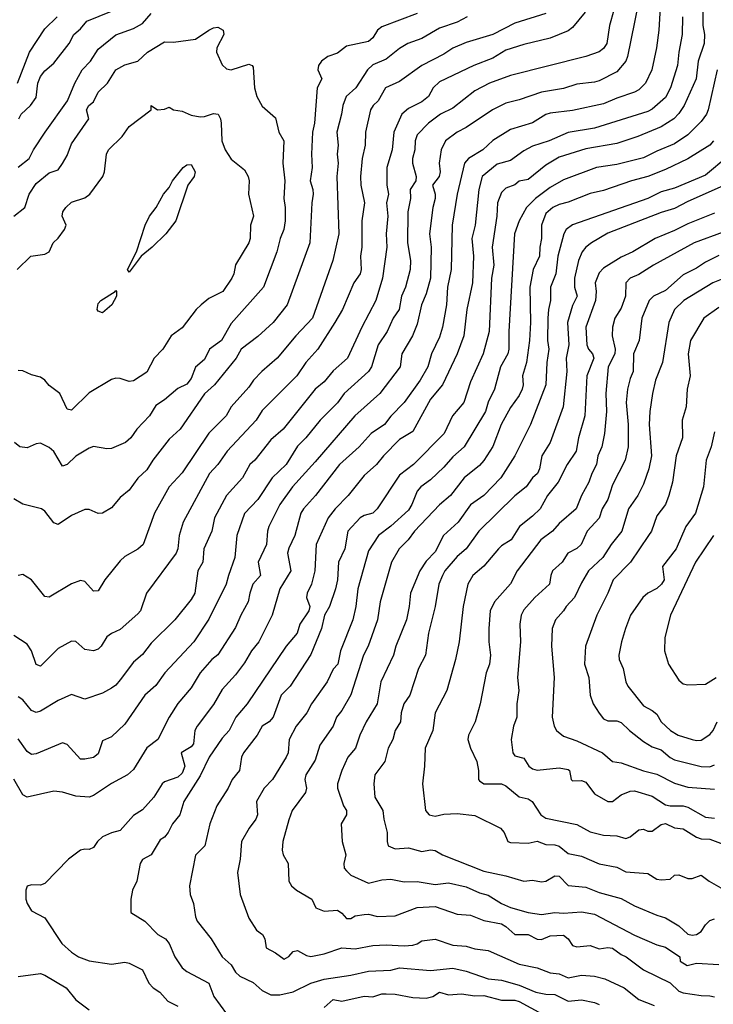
# Model space of a CAD drawing. Header units: metres. Extents: x -46681 to -43747, y -240911 to -237677.
# Tile 186 of 256: x -45874 to -45796, y -239902 to -239791. Entities that reach past the tile are written whole.
import ezdxf

# ---------------------------------------------------------------- set-up
doc = ezdxf.new("R2010")
doc.units = ezdxf.units.M
doc.layers.add('CONTOUR_INDEX', color=1, linetype='Continuous')
doc.layers.add('CONTOUR_INTER', color=3, linetype='Continuous')

msp = doc.modelspace()

# ---------------------------------------------------------------- linework, layer by layer
at = {"layer": 'CONTOUR_INDEX'}
for points, elevation in [([(-45802.11, -239788.02), (-45802.38, -239792.52), (-45802.64, -239794.52), (-45803.17, -239797.02), (-45803.88, -239798.52), (-45804.6, -239799.26), (-45805.1, -239799.54), (-45807.1, -239800.21), (-45808.6, -239800.86), (-45812.1, -239801.6), (-45814.6, -239801.91), (-45815.1, -239802.06), (-45816.6, -239802.99), (-45819.1, -239803.75), (-45821.1, -239804.97), (-45822.22, -239806.02), (-45823.82, -239807.02), (-45824.26, -239807.52), (-45825.1, -239811.02), (-45825.68, -239814.52), (-45825.78, -239819.52), (-45826.2, -239821.52), (-45826.29, -239823.52), (-45826.77, -239826.02), (-45827.1, -239827.16), (-45827.99, -239829.02), (-45828.4, -239830.52), (-45829.26, -239832.02), (-45831.1, -239834.52), (-45832.6, -239836.05), (-45833.31, -239837.02), (-45834.81, -239838.02), (-45836.14, -239839.52), (-45838.39, -239841.52), (-45841.08, -239845.02), (-45842.44, -239846.52), (-45842.72, -239847.02), (-45843.42, -239849.52), (-45844.1, -239850.94), (-45844.24, -239851.52), (-45843.87, -239853.52), (-45845.1, -239855.52), (-45845.97, -239858.52), (-45847.47, -239861.52), (-45848.29, -239862.52), (-45849.1, -239863.88), (-45850.1, -239865.25), (-45851.6, -239866.9), (-45852.6, -239868.57), (-45854.44, -239871.02), (-45854.69, -239871.52), (-45854.84, -239873.02), (-45855.1, -239873.34), (-45856.22, -239874.02), (-45855.8, -239875.52), (-45856.1, -239876.31), (-45856.6, -239876.78), (-45858.1, -239877.31), (-45858.36, -239877.52), (-45859.33, -239879.02), (-45860.6, -239880.47), (-45861.6, -239881.08), (-45863.1, -239882.8), (-45864.1, -239883.04), (-45865.1, -239883.51), (-45865.67, -239884.02), (-45866.1, -239884.69), (-45866.6, -239884.95), (-45867.1, -239884.89), (-45867.6, -239884.99), (-45868.94, -239886.02), (-45871.6, -239888.78), (-45872.1, -239888.94), (-45873.1, -239888.9), (-45873.6, -239889.06), (-45873.75, -239889.52), (-45873.75, -239890.52), (-45873.6, -239891.03), (-45873.1, -239891.83), (-45871.6, -239892.65), (-45869.68, -239895.52), (-45868.61, -239896.52), (-45867.81, -239897.02), (-45866.6, -239897.49), (-45864.1, -239897.86), (-45862.6, -239897.62), (-45862.1, -239897.75), (-45860.6, -239898.52), (-45859.88, -239900.02), (-45859.39, -239900.52), (-45858.63, -239901.02), (-45857.73, -239902.02), (-45856.6, -239902.6)], 125), ([(-45874.53, -239802.52), (-45874.28, -239802.02), (-45873.22, -239801.02), (-45872.6, -239800.12), (-45872.4, -239798.52), (-45872.1, -239797.76), (-45871.6, -239797.12), (-45870.6, -239796.25), (-45868.86, -239794.02), (-45868.35, -239793.02), (-45867.6, -239792.4), (-45866.87, -239791.52), (-45864.1, -239790.4)], 130), ([(-45823.98, -239791.02), (-45825.1, -239791.64), (-45827.1, -239792.3), (-45829.1, -239793.49), (-45830.68, -239794.02), (-45831.6, -239794.6), (-45833.1, -239795.82), (-45834.6, -239796.43), (-45835.21, -239797.02), (-45836.55, -239799.02), (-45837.61, -239800.02), (-45838.01, -239801.02), (-45838.14, -239802.02), (-45838.66, -239804.02), (-45838.51, -239805.52), (-45838.64, -239806.52), (-45838.54, -239807.52), (-45838.68, -239809.02), (-45838.45, -239815.52), (-45839.11, -239818.52), (-45841.41, -239825.02), (-45843.3, -239827.02), (-45845.39, -239829.52), (-45847.13, -239831.02), (-45848.06, -239832.02), (-45848.6, -239832.78), (-45850.6, -239835.01), (-45851.16, -239836.02), (-45853.1, -239837.97), (-45856.1, -239842.45), (-45857.6, -239844.02), (-45859.24, -239847.02), (-45860.52, -239850.52), (-45861.1, -239851.08), (-45862.6, -239851.88), (-45863.1, -239852.37), (-45864.82, -239854.52), (-45865.6, -239855.76), (-45866.1, -239855.79), (-45867.1, -239854.71), (-45867.6, -239854.6), (-45868.6, -239854.97), (-45871.1, -239856.48), (-45871.6, -239856.4), (-45873.1, -239854.54), (-45874.1, -239853.93), (-45874.6, -239854.02)], 130), ([(-45794.6, -239806.78), (-45797.1, -239808.87), (-45800.6, -239810.36), (-45802.1, -239810.77), (-45803.59, -239811.52), (-45812.1, -239814.47), (-45812.82, -239815.02), (-45813.08, -239815.52), (-45813.74, -239818.02), (-45813.97, -239820.02), (-45814.59, -239821.52), (-45814.59, -239823.02), (-45814.82, -239824.02), (-45814.88, -239825.02), (-45814.9, -239827.52), (-45814.75, -239828.52), (-45814.98, -239830.02), (-45815.11, -239832.52), (-45816.84, -239837.02), (-45818.6, -239840.52), (-45820.17, -239843.02), (-45822.09, -239845.02), (-45823.6, -239846.08), (-45825, -239848.02), (-45826.65, -239849.52), (-45827.6, -239851.36), (-45828.6, -239852.41), (-45829.32, -239853.52), (-45830.35, -239856.02), (-45830.51, -239857.52), (-45830.83, -239859.02), (-45832.01, -239862.02), (-45832.28, -239863.02), (-45833.73, -239866.02), (-45834.13, -239868.52), (-45835.35, -239870.52), (-45836.09, -239872.02), (-45836.58, -239873.52), (-45837.44, -239874.52), (-45838.13, -239876.02), (-45838.59, -239877.52), (-45838.59, -239878.02), (-45837.91, -239880.02), (-45837.59, -239880.52), (-45837.59, -239881.02), (-45838.19, -239882.02), (-45838.07, -239884.02), (-45837.67, -239885.52), (-45837.89, -239886.52), (-45837.86, -239887.02), (-45837.6, -239887.33), (-45837.1, -239887.81), (-45835.1, -239888.74), (-45833.6, -239888.36), (-45832.6, -239888.27), (-45831.1, -239888.57), (-45829.6, -239888.55), (-45827.6, -239888.87), (-45826.1, -239888.7), (-45824.1, -239889.14), (-45822.6, -239889.81), (-45821.6, -239890.08), (-45820.11, -239891.02), (-45819.1, -239891.48), (-45817.1, -239892.02), (-45815.6, -239892.25), (-45814.1, -239892.04), (-45813.1, -239892.13), (-45811.1, -239891.97), (-45809.6, -239892.21), (-45805.1, -239894.59), (-45802.6, -239895.7), (-45801.6, -239895.94), (-45799.99, -239897.02), (-45799.97, -239897.52), (-45799.18, -239898.02), (-45798.1, -239897.74), (-45795.6, -239897.91)], 120), ([(-45794.6, -239820.35), (-45796.28, -239821.02), (-45799.56, -239823.02), (-45800.59, -239824.02), (-45801.23, -239825.52), (-45801.95, -239830.02), (-45802.73, -239832.02), (-45803.09, -239833.52), (-45803.37, -239835.52), (-45803.44, -239837.02), (-45803.18, -239840.52), (-45803.49, -239842.02), (-45804.1, -239843.72), (-45804.74, -239845.02), (-45805.77, -239846.52), (-45806.52, -239849.02), (-45807.72, -239850.52), (-45808.66, -239852.02), (-45810.29, -239853.52), (-45811.1, -239854.87), (-45811.87, -239856.52), (-45812.83, -239857.52), (-45813.1, -239858.02), (-45814, -239859.02), (-45814.4, -239860.02), (-45814.48, -239862.02), (-45814.18, -239865.52), (-45814.39, -239870.02), (-45814.17, -239871.02), (-45813.92, -239871.52), (-45813.1, -239872.15), (-45811.6, -239872.66), (-45808.72, -239874.02), (-45807.6, -239875.01), (-45806.6, -239875.16), (-45804.1, -239876.05), (-45802.6, -239876.45), (-45800.6, -239877.44), (-45799.1, -239877.91), (-45796.1, -239878.11)], 115)]:
    msp.add_lwpolyline(points, dxfattribs=dict(at, elevation=elevation))
at = {"layer": 'CONTOUR_INTER'}
for points, elevation in [([(-45803.88, -239785.52), (-45805.88, -239795.52), (-45806.1, -239796.03), (-45807.1, -239797.25), (-45809.1, -239798.24), (-45809.6, -239798.41), (-45811.6, -239798.61), (-45813.1, -239799.13), (-45815.6, -239799.53), (-45818.1, -239800.39), (-45819.6, -239800.76), (-45821.12, -239801.52), (-45824.1, -239803.51), (-45825.1, -239804.02), (-45826.42, -239805.02), (-45826.91, -239806.02), (-45827.14, -239807.52), (-45827.04, -239808.52), (-45827.12, -239809.02), (-45827.9, -239810.02), (-45827.6, -239811.02), (-45827.57, -239811.52), (-45827.85, -239812.52), (-45828.21, -239815.52), (-45828.05, -239817.02), (-45828.13, -239820.52), (-45828.6, -239822.27), (-45829.13, -239823.52), (-45829.6, -239825.7), (-45830.14, -239827.02), (-45831.33, -239829.02), (-45831.52, -239830.52), (-45833.84, -239833.52), (-45836.65, -239836.02), (-45841.1, -239841.22), (-45843.69, -239844.02), (-45845.11, -239846.02), (-45846.35, -239848.52), (-45846.51, -239849.02), (-45846.6, -239850.52), (-45847.54, -239852.52), (-45847.28, -239854.02), (-45848.13, -239855.02), (-45848.49, -239856.02), (-45848.67, -239857.02), (-45849.51, -239858.52), (-45850.1, -239859.91), (-45852.1, -239862.97), (-45852.79, -239863.52), (-45854.1, -239865.02), (-45855.1, -239866.69), (-45856.6, -239868.45), (-45857.6, -239870), (-45858.85, -239872.52), (-45860.1, -239873.48), (-45861.6, -239875.91), (-45862.27, -239876.52), (-45864.1, -239877.5), (-45866.1, -239878.86), (-45866.6, -239879.04), (-45868.1, -239878.93), (-45869.6, -239878.46), (-45870.6, -239878.37), (-45873.6, -239879.02), (-45874.1, -239878.78), (-45875.1, -239877.01)], 126), ([(-45806.95, -239788.52), (-45807.94, -239792.02), (-45808.22, -239794.02), (-45808.6, -239794.59), (-45809.1, -239794.98), (-45810.59, -239795.52), (-45819.1, -239797.64), (-45821.47, -239798.52), (-45823.1, -239799.39), (-45825.6, -239801.33), (-45827, -239802.02), (-45828.35, -239803.02), (-45829.6, -239804.32), (-45829.85, -239805.02), (-45829.89, -239806.02), (-45830.13, -239807.02), (-45830.13, -239807.52), (-45829.72, -239809.02), (-45829.76, -239809.52), (-45830.4, -239810.52), (-45830.36, -239811.52), (-45830.65, -239813.02), (-45830.71, -239816.52), (-45830.35, -239818.52), (-45830.4, -239819.52), (-45830.94, -239821.52), (-45831.37, -239822.52), (-45831.63, -239824.02), (-45832.31, -239825.02), (-45832.99, -239826.52), (-45834, -239828.02), (-45834.78, -239830.52), (-45835.1, -239831.03), (-45837.84, -239833.52), (-45838.6, -239834.56), (-45840.57, -239836.52), (-45842.18, -239838.52), (-45843.1, -239839.46), (-45844.38, -239841.52), (-45845.98, -239843.02), (-45847.6, -239845.46), (-45849.1, -239847.04), (-45849.95, -239849.52), (-45850.16, -239852.02), (-45850.9, -239854.02), (-45851.14, -239855.02), (-45853.1, -239858.97), (-45854.82, -239861.52), (-45858.09, -239865.02), (-45859.1, -239866.42), (-45860.32, -239867.52), (-45862.6, -239870.79), (-45864.1, -239872.24), (-45865.1, -239872.69), (-45865.6, -239874.14), (-45866.1, -239874.55), (-45867.1, -239874.75), (-45867.6, -239874.73), (-45869.1, -239873.08), (-45869.6, -239872.92), (-45872.6, -239874.15), (-45873.1, -239874.21), (-45873.6, -239873.88), (-45874.6, -239872.46)], 127), ([(-45829.6, -239790.65), (-45833.6, -239792.15), (-45834.09, -239792.52), (-45834.6, -239793.41), (-45835.1, -239793.82), (-45837.6, -239794.33), (-45838.6, -239795.13), (-45839.69, -239795.52), (-45840.4, -239796.02), (-45840.74, -239796.52), (-45840.81, -239797.02), (-45840.35, -239798.02), (-45840.89, -239799.02), (-45841.19, -239803.02), (-45841.41, -239804.02), (-45841.54, -239806.52), (-45841.47, -239808.02), (-45841.69, -239809.52), (-45841.38, -239810.52), (-45841.34, -239811.02), (-45841.5, -239812.02), (-45841.71, -239816.52), (-45844.26, -239823.52), (-45845.86, -239825.52), (-45847.6, -239827.08), (-45849.45, -239828.52), (-45850.04, -239829.52), (-45852.48, -239832.52), (-45853.6, -239833.54), (-45856.34, -239837.52), (-45857.6, -239838.66), (-45859.44, -239841.02), (-45860.1, -239842.1), (-45861.1, -239843.04), (-45862.1, -239844.4), (-45863.1, -239845.24), (-45864.1, -239846.4), (-45865.1, -239846.99), (-45865.6, -239847.03), (-45866.6, -239846.6), (-45867.1, -239846.6), (-45868.6, -239847.25), (-45870.1, -239848.3), (-45870.6, -239848.11), (-45871.6, -239846.79), (-45871.98, -239846.52), (-45874.1, -239845.99), (-45875.1, -239845.4)], 131), ([(-45815.1, -239790.66), (-45818.6, -239791.75), (-45821.1, -239793.04), (-45824.1, -239793.91), (-45825.6, -239794.55), (-45826.6, -239795.23), (-45829.1, -239796.52), (-45831.6, -239798.32), (-45833.18, -239799.02), (-45834.02, -239800.52), (-45834.56, -239801.02), (-45834.88, -239801.52), (-45835.43, -239804.02), (-45835.49, -239805.52), (-45835.81, -239807.02), (-45836, -239809.02), (-45835.95, -239810.02), (-45835.57, -239812.02), (-45835.84, -239814.02), (-45835.87, -239817.02), (-45835.99, -239818.02), (-45835.93, -239819.52), (-45836.03, -239820.02), (-45836.74, -239821.02), (-45838.03, -239824.02), (-45838.89, -239825.52), (-45840.81, -239828.52), (-45842.18, -239830.02), (-45843.19, -239831.52), (-45847.1, -239835.42), (-45847.77, -239836.52), (-45851.06, -239840.02), (-45852.09, -239841.52), (-45853.05, -239842.52), (-45856.02, -239848.02), (-45856.47, -239849.52), (-45856.62, -239851.02), (-45856.8, -239851.52), (-45860.15, -239856.02), (-45860.82, -239858.02), (-45861.1, -239858.36), (-45863.1, -239860.14), (-45864.1, -239860.57), (-45864.6, -239860.96), (-45865.24, -239862.02), (-45865.6, -239862.34), (-45866.1, -239862.52), (-45867.1, -239862.37), (-45868.1, -239861.46), (-45868.6, -239861.42), (-45870.1, -239862.25), (-45872.1, -239864.24), (-45872.6, -239864.08), (-45873.09, -239862.52), (-45873.6, -239861.78), (-45875.1, -239860.8)], 129), ([(-45810.67, -239790.52), (-45812.1, -239792.23), (-45812.6, -239792.6), (-45814.6, -239793.44), (-45817.6, -239794.14), (-45819.6, -239794.79), (-45821.1, -239795.69), (-45823.24, -239796.52), (-45827.1, -239798.35), (-45827.82, -239799.02), (-45828.34, -239800.02), (-45829.1, -239800.6), (-45830.6, -239801.35), (-45831.34, -239802.02), (-45832.23, -239804.02), (-45832.42, -239806.02), (-45833.03, -239808.02), (-45833.02, -239810.02), (-45832.86, -239811.02), (-45833.06, -239812.02), (-45832.94, -239813.52), (-45833.13, -239815.52), (-45833.02, -239817.02), (-45833.51, -239820.52), (-45834.27, -239823.02), (-45835.85, -239826.02), (-45837.49, -239829.52), (-45839.1, -239830.94), (-45840.1, -239832.19), (-45841.12, -239833.02), (-45844.74, -239837.52), (-45846.1, -239838.74), (-45847.94, -239841.02), (-45848.49, -239841.52), (-45849.33, -239843.02), (-45851.1, -239845.02), (-45852.47, -239847.52), (-45852.77, -239849.02), (-45853.66, -239851.02), (-45853.77, -239852.52), (-45854.36, -239853.52), (-45854.68, -239856.02), (-45855.1, -239856.75), (-45856.96, -239859.02), (-45859.6, -239861.67), (-45860.6, -239862.96), (-45861.6, -239863.79), (-45863.1, -239865.81), (-45863.6, -239866.4), (-45864.1, -239866.75), (-45865.1, -239867.3), (-45867.1, -239867.97), (-45868.6, -239867.46), (-45870.1, -239868.12), (-45872.1, -239869.33), (-45872.6, -239869.5), (-45873.1, -239869.27), (-45874.1, -239868.05), (-45874.6, -239867.71)], 128), ([(-45874.6, -239807.99), (-45873.39, -239807.02), (-45872.88, -239806.02), (-45871.57, -239804.02), (-45869.04, -239800.52), (-45868.23, -239798.52), (-45867.39, -239797.02), (-45866.46, -239796.02), (-45865.6, -239794.67), (-45863.6, -239793.06), (-45861.6, -239792.35), (-45860.6, -239791.79), (-45859.6, -239790.64)], 131), ([(-45797.4, -239790.02), (-45797.41, -239792.02), (-45797.2, -239793.02), (-45797.24, -239794.02), (-45797.92, -239796.02), (-45798.16, -239798.02), (-45799.51, -239801.02), (-45800.1, -239801.93), (-45800.67, -239802.52), (-45802.1, -239803.43), (-45804.74, -239804.52), (-45807.1, -239805.31), (-45810.6, -239805.91), (-45813.6, -239806.85), (-45815.1, -239807.77), (-45817.1, -239809.38), (-45818.1, -239809.58), (-45818.6, -239809.98), (-45819.6, -239810.34), (-45820.1, -239810.84), (-45820.54, -239812.02), (-45820.63, -239813.52), (-45821.16, -239817.02), (-45820.96, -239819.02), (-45821.24, -239820.52), (-45821.51, -239826.52), (-45822.18, -239829.02), (-45823.6, -239832.19), (-45824.37, -239834.52), (-45825.64, -239836.02), (-45826.56, -239838.02), (-45830.04, -239841.52), (-45831.6, -239842.72), (-45834.12, -239846.52), (-45834.6, -239846.99), (-45835.6, -239847.26), (-45836.04, -239847.52), (-45837.42, -239849.02), (-45837.78, -239851.02), (-45838.48, -239852.52), (-45838.61, -239854.52), (-45838.82, -239855.52), (-45839.52, -239857.52), (-45840.08, -239858.52), (-45840.42, -239860.02), (-45841.6, -239862.95), (-45843.95, -239866.52), (-45844.95, -239867.52), (-45845.87, -239870.02), (-45846.29, -239870.52), (-45847.1, -239871.04), (-45847.65, -239872.02), (-45849.19, -239874.02), (-45849.44, -239874.52), (-45849.65, -239876.02), (-45850.47, -239877.02), (-45850.94, -239878.02), (-45852.22, -239880.02), (-45852.99, -239882.02), (-45853.56, -239884.52), (-45854.6, -239885.57), (-45855.28, -239889.02), (-45855.21, -239890.02), (-45854.84, -239891.02), (-45854.62, -239892.52), (-45854.43, -239893.02), (-45852.85, -239895.02), (-45851.59, -239897.02), (-45850.6, -239897.93), (-45850.1, -239898.75), (-45849.6, -239899.22), (-45848.1, -239899.93), (-45847.1, -239900.85), (-45846.1, -239901.34), (-45845.1, -239901.31), (-45843.6, -239900.99), (-45841.62, -239900.02), (-45840.1, -239899.57), (-45837.1, -239899.12), (-45835.1, -239898.67), (-45832.6, -239898.53), (-45831.6, -239898.29), (-45828.1, -239898.58), (-45825.6, -239898.3), (-45824.1, -239898.65), (-45821.6, -239899.53), (-45820.1, -239899.68), (-45818.1, -239900.23), (-45816.24, -239901.02), (-45815.1, -239901.25), (-45814.1, -239901.29), (-45812.6, -239902.04), (-45811.1, -239901.88), (-45809.6, -239902.2), (-45809.1, -239902.41)], 123), ([(-45874.69, -239798.52), (-45873.34, -239795.02), (-45871.6, -239792.37), (-45870.22, -239791.02)], 129), ([(-45799.68, -239791.02), (-45799.73, -239793.02), (-45800.11, -239795.02), (-45800.24, -239796.52), (-45801.04, -239799.02), (-45801.6, -239800.11), (-45803.1, -239801.46), (-45803.6, -239801.71), (-45809.6, -239803.6), (-45812.6, -239804.09), (-45814.72, -239805.02), (-45816.6, -239805.63), (-45817.6, -239806.16), (-45819.1, -239807.24), (-45820.6, -239807.65), (-45822.29, -239809.02), (-45822.68, -239810.52), (-45823.06, -239814.52), (-45823.44, -239816.02), (-45823.26, -239818.02), (-45823.37, -239821.02), (-45824.01, -239824.02), (-45824.35, -239827.02), (-45825.11, -239829.02), (-45826.75, -239832.52), (-45828.1, -239834.15), (-45830.1, -239837.78), (-45831.6, -239838.7), (-45833.41, -239840.52), (-45834.19, -239841.52), (-45835.6, -239842.74), (-45837.38, -239845.02), (-45838.87, -239846.52), (-45839.67, -239847.52), (-45841.01, -239850.52), (-45841.17, -239853.52), (-45841.52, -239855.02), (-45842.01, -239856.02), (-45842.09, -239856.52), (-45841.71, -239857.52), (-45841.82, -239858.02), (-45842.84, -239859.52), (-45843.13, -239860.52), (-45844.39, -239862.02), (-45848.79, -239868.52), (-45850.07, -239870.02), (-45850.83, -239871.52), (-45851.6, -239872.37), (-45853.08, -239874.52), (-45854.1, -239876.63), (-45855.93, -239879.52), (-45856.37, -239881.02), (-45857.2, -239882.02), (-45857.68, -239883.02), (-45858.1, -239883.53), (-45858.6, -239883.84), (-45859.6, -239885.53), (-45860.6, -239886.07), (-45860.87, -239886.52), (-45861.22, -239888.52), (-45861.71, -239889.52), (-45861.92, -239890.52), (-45861.89, -239892.02), (-45860.33, -239893.02), (-45858.87, -239894.52), (-45857.98, -239895.02), (-45857.6, -239895.55), (-45856.96, -239897.02), (-45856.1, -239898.29), (-45855.6, -239898.7), (-45853.11, -239900.02), (-45852.53, -239901.52), (-45851.1, -239903.45)], 124), ([(-45875.11, -239813.52), (-45873.86, -239812.52), (-45873.37, -239811.02), (-45872.6, -239809.84), (-45871.1, -239808.61), (-45870.1, -239808.28), (-45869.6, -239807.57), (-45869.1, -239806.68), (-45868.6, -239805.34), (-45866.64, -239802.52), (-45866.9, -239801.52), (-45866.63, -239801.02), (-45866.1, -239800.63), (-45865.6, -239799.52), (-45864.54, -239798.52), (-45863.6, -239797.02), (-45862.6, -239796.45), (-45861.1, -239796.02), (-45860.03, -239795.02), (-45858.1, -239793.84), (-45857.1, -239793.87), (-45854.6, -239793.55), (-45853.11, -239792.52)], 132), ([(-45853.11, -239792.52), (-45852.6, -239792.27), (-45852.1, -239792.19), (-45851.5, -239792.52), (-45851.42, -239793.02), (-45852.21, -239794.52), (-45852.23, -239795.02), (-45851.6, -239796.43), (-45851.1, -239796.91), (-45850.6, -239797.01), (-45848.6, -239796.38), (-45848.23, -239796.52), (-45848.1, -239796.71), (-45847.96, -239799.02), (-45847.69, -239800.02), (-45847.1, -239801.11), (-45845.6, -239802.42), (-45845.2, -239804.02), (-45844.64, -239805.02), (-45844.78, -239807.52), (-45844.54, -239809.52), (-45844.65, -239811.52), (-45844.49, -239812.52), (-45844.52, -239814.02), (-45844.65, -239815.02), (-45845.06, -239816.02), (-45845.44, -239817.52), (-45846.93, -239821.52), (-45850.6, -239825.6), (-45851.68, -239827.52), (-45853.05, -239828.52), (-45853.6, -239829.66), (-45854.6, -239830.55), (-45855.1, -239831.82), (-45855.6, -239832.47), (-45856.6, -239832.96), (-45858.1, -239834.23), (-45859.1, -239834.86), (-45859.8, -239836.02), (-45861.22, -239837.52), (-45861.89, -239838.52), (-45862.52, -239839.02), (-45864.1, -239839.7), (-45864.6, -239839.76), (-45866.1, -239839.49), (-45866.6, -239839.66), (-45868.1, -239840.56), (-45869.1, -239841.53), (-45869.6, -239841.69), (-45870.6, -239840.04), (-45871.1, -239839.58), (-45872.1, -239839.12), (-45872.6, -239839.2), (-45873.6, -239839.63), (-45874.41, -239839.52), (-45875.01, -239839.02)], 132), ([(-45795.8, -239797.02), (-45796.81, -239801.52), (-45797, -239802.02), (-45797.6, -239802.84), (-45799.1, -239804.33), (-45800.6, -239805.35), (-45802.6, -239806.18), (-45804.1, -239806.95), (-45807.1, -239807.7), (-45809.39, -239808.02), (-45813.1, -239809.4), (-45814.6, -239810.29), (-45816.26, -239811.52), (-45817.28, -239812.52), (-45818.11, -239814.02), (-45818.63, -239815.52), (-45819.28, -239826.52), (-45819.27, -239828.52), (-45819.4, -239829.02), (-45820.21, -239830.52), (-45820.88, -239833.02), (-45821.6, -239834.49), (-45821.91, -239835.52), (-45824.3, -239839.52), (-45825.6, -239840.66), (-45826.6, -239841.83), (-45828.1, -239843.26), (-45829.2, -239844.02), (-45829.6, -239844.52), (-45830.21, -239846.02), (-45830.6, -239846.65), (-45832.6, -239848.47), (-45833.98, -239849.52), (-45835.1, -239851.24), (-45836.31, -239855.52), (-45836.55, -239857.52), (-45836.87, -239859.02), (-45838.28, -239862.52), (-45838.57, -239864.02), (-45839.1, -239864.58), (-45839.75, -239866.02), (-45841.55, -239868.52), (-45842.06, -239869.52), (-45843.26, -239871.02), (-45844.05, -239872.52), (-45844.18, -239874.02), (-45844.39, -239874.52), (-45845.93, -239877.02), (-45846.86, -239878.02), (-45847.74, -239879.52), (-45847.64, -239881.02), (-45847.82, -239881.52), (-45848.56, -239882.52), (-45849.41, -239884.02), (-45849.58, -239886.02), (-45849.89, -239887.52), (-45849.57, -239890.02), (-45848.6, -239892.67), (-45847.72, -239894.02), (-45847.07, -239894.52), (-45846.81, -239895.02), (-45846.64, -239896.02), (-45845.6, -239896.57), (-45844.6, -239897.29), (-45844.1, -239896.98), (-45843.6, -239896.42), (-45843.1, -239896.31), (-45842.1, -239896.87), (-45841.6, -239896.98), (-45840.1, -239896.7), (-45838.1, -239896.02), (-45836.6, -239896.13), (-45834.6, -239895.74), (-45833.1, -239895.67), (-45831.1, -239895.81), (-45830.1, -239895.73), (-45829.6, -239895.58), (-45829.1, -239895.25), (-45827.6, -239895.06), (-45825.6, -239895.71), (-45824.1, -239895.85), (-45823.1, -239896.14), (-45821.6, -239896.34), (-45818.1, -239897.85), (-45816.1, -239898.28), (-45814.6, -239898.83), (-45813.6, -239898.97), (-45812.6, -239899.41), (-45811.1, -239899.09), (-45809.6, -239899.23), (-45808.44, -239899.52), (-45806.28, -239900.52), (-45804.6, -239901.86), (-45802.89, -239902.52)], 122), ([(-45874.73, -239819.52), (-45873.19, -239818.02), (-45871.6, -239817.78), (-45871.12, -239817.52), (-45870.65, -239816.52), (-45870.1, -239816), (-45869.37, -239815.02), (-45869.2, -239814.52), (-45869.65, -239813.52), (-45869.56, -239813.02), (-45869.25, -239812.52), (-45868.6, -239811.92), (-45867.1, -239811.45), (-45866.54, -239811.02), (-45865.06, -239809.02), (-45864.89, -239808.52), (-45864.66, -239806.52), (-45864.42, -239806.02), (-45862.89, -239804.52), (-45862.1, -239803.38), (-45859.6, -239801.52), (-45859.62, -239801.02)], 133), ([(-45859.62, -239801.02), (-45858.91, -239801.52), (-45858.1, -239801.46), (-45857.6, -239801.22), (-45857.09, -239801.52), (-45856.1, -239801.68), (-45855.1, -239802.13), (-45854.1, -239802.3), (-45853.6, -239802.27), (-45852.6, -239801.95), (-45852.04, -239802.02), (-45851.79, -239802.52), (-45851.72, -239803.02), (-45851.63, -239805.02), (-45851.26, -239806.02), (-45850.6, -239807.07), (-45849.1, -239808.3), (-45848.67, -239809.02), (-45848.57, -239809.52), (-45848.62, -239811.02), (-45848.06, -239813.52), (-45848.4, -239814.52), (-45848.45, -239816.02), (-45848.6, -239816.52), (-45850.1, -239818.98), (-45850.28, -239820.02), (-45850.53, -239820.52), (-45851.54, -239822.02), (-45853.1, -239822.79), (-45853.98, -239823.52), (-45854.52, -239824.02), (-45856.1, -239826.12), (-45857.35, -239827.02), (-45858.31, -239828.52), (-45859.26, -239829.52), (-45860.1, -239831.1), (-45861.6, -239832.09), (-45862.1, -239832.17), (-45863.1, -239831.81), (-45863.6, -239831.78), (-45864.1, -239831.94), (-45866.6, -239833.42), (-45868.6, -239835.4), (-45869.1, -239835.28), (-45869.92, -239833.52), (-45871.1, -239832.61), (-45871.6, -239832.01), (-45872.1, -239831.65), (-45873.1, -239831.42), (-45874.1, -239830.97), (-45874.6, -239830.9)], 133), ([(-45796.18, -239805.02), (-45796.6, -239805.52), (-45799.1, -239807.05), (-45801.6, -239808.23), (-45803.6, -239809.03), (-45805.44, -239809.52), (-45808.6, -239810.63), (-45810.1, -239810.96), (-45812.6, -239811.92), (-45813.6, -239812.18), (-45814.31, -239812.52), (-45815.1, -239813.22), (-45815.59, -239814.52), (-45815.58, -239816.02), (-45815.78, -239817.02), (-45815.81, -239818.02), (-45816.53, -239819.52), (-45816.92, -239821.52), (-45816.83, -239825.52), (-45816.93, -239827.52), (-45817.3, -239830.02), (-45817.73, -239831.52), (-45817.65, -239832.52), (-45817.76, -239833.02), (-45818.1, -239833.75), (-45819.1, -239835.09), (-45820.13, -239837.02), (-45821.1, -239839.49), (-45822.1, -239841.05), (-45822.6, -239841.64), (-45824.33, -239843.02), (-45825.86, -239845.02), (-45827.1, -239846.08), (-45829.93, -239849.02), (-45830.62, -239850.02), (-45831.65, -239851.02), (-45832.5, -239852.52), (-45833.8, -239857.02), (-45834.08, -239859.02), (-45835.16, -239862.02), (-45835.68, -239863.02), (-45837.1, -239867.5), (-45838.1, -239869.24), (-45838.71, -239870.02), (-45839.1, -239871.02), (-45840.6, -239873.16), (-45841.1, -239874.85), (-45842.16, -239876.52), (-45842.27, -239877.02), (-45842.11, -239878.02), (-45842.19, -239878.52), (-45843.73, -239880.52), (-45844.1, -239881.6), (-45844.75, -239884.02), (-45844.85, -239885.02), (-45844.71, -239885.52), (-45844.16, -239886.52), (-45844.09, -239888.52), (-45843.77, -239889.02), (-45843.24, -239889.52), (-45841.51, -239890.52), (-45841.04, -239891.52), (-45840.1, -239891.9), (-45838.6, -239891.79), (-45838.1, -239892.12), (-45837.6, -239892.72), (-45837.1, -239892.73), (-45836.6, -239892.43), (-45835.6, -239892.26), (-45835.1, -239892.24), (-45834.1, -239892.47), (-45832.1, -239892.4), (-45829.6, -239891.49), (-45827.6, -239891.36), (-45825.1, -239892.24), (-45823.6, -239892.35), (-45822.1, -239892.93), (-45820.1, -239893.33), (-45819.6, -239893.62), (-45818.6, -239894.52), (-45817.1, -239894.52), (-45816.1, -239895.05), (-45815.6, -239895.07), (-45814.6, -239894.68), (-45813.1, -239894.58), (-45812.6, -239894.99), (-45812.1, -239895.77), (-45811.6, -239895.91), (-45810.1, -239895.77), (-45809.1, -239896.12), (-45808.1, -239895.98), (-45807.6, -239896.04), (-45806.6, -239896.77), (-45806.05, -239897.02), (-45804.1, -239898.52), (-45801.1, -239899.97), (-45800.1, -239900.9), (-45799.6, -239901.1), (-45797.6, -239901.4), (-45796.6, -239901.43), (-45796.1, -239901.55)], 121), ([(-45856.01, -239808.02), (-45855.6, -239807.72), (-45855.1, -239807.7), (-45854.65, -239808.52), (-45854.76, -239809.02), (-45855.46, -239810.02), (-45856.85, -239814.02), (-45857.97, -239815.52), (-45859.49, -239817.02), (-45860.73, -239818.02), (-45862.1, -239819.83), (-45862.29, -239819.52), (-45861.27, -239817.52), (-45860.3, -239814.52), (-45859.81, -239813.52), (-45859.06, -239812.52), (-45858.22, -239811.02), (-45857.6, -239810.28), (-45857.2, -239809.52), (-45856.01, -239808.02)], 134), ([(-45795.1, -239810.1), (-45799.1, -239811.84), (-45800.6, -239812.63), (-45802.1, -239813.08), (-45808.1, -239815.41), (-45809.95, -239816.52), (-45810.6, -239817), (-45811, -239817.52), (-45811.41, -239818.52), (-45811.88, -239820.52), (-45811.87, -239821.52), (-45811.58, -239822.52), (-45812.1, -239823.59), (-45812.68, -239825.52), (-45812.5, -239828.02), (-45812.8, -239829.52), (-45812.75, -239831.02), (-45813.16, -239835.02), (-45814.62, -239839.02), (-45815.55, -239840.52), (-45815.81, -239842.02), (-45816.06, -239842.52), (-45816.6, -239843.02), (-45817.31, -239844.02), (-45818.6, -239845.06), (-45822.66, -239849.02), (-45824.08, -239851.02), (-45825.1, -239851.9), (-45826.48, -239853.52), (-45826.76, -239854.02), (-45827.18, -239855.02), (-45827.57, -239857.52), (-45828.33, -239860.52), (-45828.68, -239863.02), (-45829.45, -239864.52), (-45830.43, -239867.52), (-45831.12, -239868.52), (-45831.41, -239869.52), (-45831.5, -239870.52), (-45832.1, -239871.52), (-45832.36, -239872.52), (-45832.9, -239873.52), (-45833.25, -239875.02), (-45834.4, -239876.52), (-45834.52, -239877.52), (-45834.38, -239879.02), (-45833.48, -239880.52), (-45833.38, -239881.52), (-45832.99, -239883.02), (-45833, -239884.02), (-45832.87, -239884.52), (-45832.1, -239884.86), (-45830.6, -239884.74), (-45829.1, -239885.16), (-45828.1, -239884.98), (-45827.6, -239885.06), (-45826.77, -239885.52), (-45822.1, -239887.37), (-45819.6, -239887.89), (-45817.6, -239888.49), (-45816.6, -239888.4), (-45815.6, -239888.56), (-45815.1, -239888.51), (-45814.1, -239887.89), (-45813.6, -239887.94), (-45812.6, -239889.01), (-45810.6, -239889.17), (-45809.1, -239889.78), (-45806.6, -239890.45), (-45805.1, -239891.28), (-45802.6, -239892.34), (-45801.6, -239892.62), (-45800.1, -239893.55), (-45799.1, -239894.49), (-45798.6, -239894.6), (-45798.1, -239894.51), (-45797.6, -239894.19), (-45797.1, -239893.42), (-45796.6, -239892.95), (-45796.1, -239892.74)], 119), ([(-45796.1, -239813.18), (-45799.1, -239814.37), (-45800.6, -239815.14), (-45802.77, -239816.02), (-45805.28, -239817.52), (-45806.6, -239818.14), (-45808.6, -239819.39), (-45809.1, -239819.89), (-45809.53, -239821.02), (-45809.43, -239822.02), (-45809.51, -239823.02), (-45810.59, -239826.02), (-45810.5, -239828.02), (-45810.31, -239828.52), (-45809.85, -239829.02), (-45809.69, -239829.52), (-45810.47, -239831.52), (-45810.72, -239836.02), (-45811.42, -239838.52), (-45811.69, -239840.02), (-45812.7, -239841.52), (-45813.72, -239843.52), (-45814.91, -239845.02), (-45815.76, -239846.52), (-45816.6, -239847.36), (-45818.08, -239848.52), (-45819, -239850.02), (-45820.1, -239850.67), (-45820.46, -239851.02), (-45822.1, -239852.99), (-45823.34, -239854.02), (-45823.9, -239855.02), (-45824.42, -239857.52), (-45824.88, -239861.52), (-45825.31, -239863.52), (-45826.28, -239867.02), (-45827.6, -239869.51), (-45827.86, -239871.52), (-45828.72, -239873.52), (-45828.78, -239875.52), (-45829.02, -239877.52), (-45828.67, -239880.52), (-45828.28, -239881.02), (-45827.6, -239881.17), (-45826.6, -239880.95), (-45825.1, -239880.86), (-45823.1, -239881.09), (-45820.23, -239882.52), (-45819.8, -239883.02), (-45819.4, -239884.02), (-45819.1, -239884.15), (-45817.1, -239884.2), (-45816.1, -239883.98), (-45815.1, -239884.37), (-45814.1, -239884.42), (-45813.6, -239884.56), (-45812.6, -239885.39), (-45811.1, -239885.7), (-45809.1, -239886.55), (-45807.1, -239886.92), (-45806.1, -239887.45), (-45803.6, -239887.63), (-45802.6, -239888.26), (-45802.1, -239888.36), (-45801.1, -239888.28), (-45800.6, -239887.84), (-45800.1, -239887.78), (-45799.1, -239888.22), (-45798.6, -239888.2), (-45797.6, -239887.81), (-45796.67, -239888.52), (-45795.1, -239889.39)], 118), ([(-45795.1, -239815.32), (-45798.37, -239816.52), (-45802.96, -239819.02), (-45804.6, -239820.08), (-45805.6, -239820.51), (-45806.08, -239821.02), (-45806.11, -239822.52), (-45806.6, -239823.9), (-45807.31, -239825.02), (-45807.59, -239826.02), (-45807.62, -239827.02), (-45807.28, -239828.52), (-45807.34, -239829.02), (-45808.07, -239830.52), (-45808.33, -239833.52), (-45808.26, -239835.52), (-45808.49, -239838.02), (-45808.78, -239839.52), (-45809.24, -239840.52), (-45809.39, -239841.52), (-45809.93, -239842.52), (-45810.24, -239843.52), (-45811.08, -239845.02), (-45811.67, -239846.52), (-45813.6, -239848.17), (-45814.37, -239849.02), (-45815.67, -239850.02), (-45818.32, -239853.52), (-45819.1, -239854.99), (-45820.9, -239857.02), (-45821.37, -239858.02), (-45821.54, -239860.02), (-45821.53, -239861.52), (-45821.35, -239863.02), (-45821.46, -239864.02), (-45821.82, -239865.02), (-45822.51, -239868.52), (-45823.08, -239870.52), (-45823.81, -239872.02), (-45823.9, -239872.52), (-45823.6, -239873.52), (-45822.87, -239875.02), (-45822.69, -239876.02), (-45822.7, -239877.02), (-45822.6, -239877.19), (-45822.08, -239877.52), (-45820.1, -239877.52), (-45819.6, -239877.74), (-45818.1, -239878.99), (-45817.1, -239879.2), (-45816.66, -239879.52), (-45815.68, -239881.02), (-45815.1, -239881.39), (-45811.6, -239882.1), (-45810.1, -239882.93), (-45808.6, -239883.3), (-45807.1, -239883.39), (-45806.1, -239883.7), (-45805.6, -239883.52), (-45804.6, -239882.72), (-45804.1, -239882.65), (-45803.6, -239882.85), (-45803.1, -239882.85), (-45802.1, -239882.12), (-45801.6, -239882), (-45800.6, -239882.47), (-45799.6, -239882.61), (-45798.1, -239883.55), (-45797.6, -239883.72), (-45796.6, -239883.76), (-45795.1, -239884.33)], 117), ([(-45795.6, -239817.94), (-45797.1, -239818.7), (-45798.1, -239819.39), (-45799.6, -239820.13), (-45801.6, -239821.9), (-45802.98, -239822.52), (-45803.45, -239823.02), (-45804.29, -239825.02), (-45804.59, -239827.52), (-45805.21, -239829.02), (-45805.25, -239831.02), (-45805.6, -239831.8), (-45805.9, -239833.02), (-45806.05, -239834.52), (-45805.82, -239837.02), (-45805.83, -239839.52), (-45806.15, -239841.02), (-45807.6, -239843.82), (-45808.1, -239845.48), (-45808.74, -239846.52), (-45809.1, -239847.58), (-45810.43, -239849.02), (-45811.12, -239850.52), (-45811.6, -239850.97), (-45812.62, -239851.52), (-45813.27, -239852.52), (-45814.35, -239853.52), (-45814.56, -239854.02), (-45814.7, -239855.02), (-45816.34, -239856.52), (-45817.6, -239857.89), (-45817.9, -239858.52), (-45818.04, -239859.52), (-45817.98, -239861.52), (-45818.31, -239865.52), (-45818.15, -239867.02), (-45818.38, -239868.52), (-45818.38, -239870.02), (-45818.76, -239871.02), (-45819.01, -239872.52), (-45818.81, -239874.02), (-45818.6, -239874.37), (-45817.6, -239874.65), (-45817.02, -239875.52), (-45816.6, -239875.85), (-45816.1, -239875.98), (-45813.6, -239875.74), (-45812.6, -239875.91), (-45812.45, -239876.02), (-45812.25, -239877.02), (-45812.1, -239877.17), (-45811.1, -239877.16), (-45810.6, -239877.33), (-45809.6, -239878.65), (-45808.1, -239879.52), (-45807.6, -239879.53), (-45806.6, -239878.78), (-45805.6, -239878.37), (-45805.1, -239878.3), (-45803.1, -239878.91), (-45801.6, -239879.9), (-45801.1, -239880.01), (-45799.6, -239880.01), (-45799.1, -239880.15), (-45797.1, -239881.28), (-45796.1, -239881.41)], 116), ([(-45863.67, -239822.02), (-45863.6, -239821.91), (-45863.51, -239822.02), (-45863.54, -239822.52), (-45864.05, -239823.52), (-45865.1, -239824.42), (-45865.6, -239824.22), (-45865.69, -239824.02), (-45865.6, -239823.37), (-45865.28, -239823.02), (-45863.67, -239822.02)], 134), ([(-45795.6, -239823.81), (-45797.29, -239825.02), (-45798.8, -239827.52), (-45799.04, -239829.02), (-45798.83, -239831.52), (-45799.17, -239833.02), (-45799.29, -239835.02), (-45799.73, -239836.52), (-45799.68, -239838.52), (-45800.42, -239840.52), (-45800.82, -239843.52), (-45801.22, -239845.02), (-45801.6, -239846.02), (-45802.6, -239847.3), (-45803.18, -239849.02), (-45803.51, -239849.52), (-45805.54, -239852.52), (-45807.52, -239854.52), (-45808.12, -239856.02), (-45809.35, -239858.52), (-45810.63, -239862.02), (-45810.76, -239864.02), (-45810.27, -239865.52), (-45810.1, -239867.51), (-45809.75, -239868.52), (-45809.1, -239869.54), (-45808.6, -239870.18), (-45808.1, -239870.42), (-45807.1, -239870.41), (-45806.6, -239870.6), (-45805.67, -239871.52), (-45804.1, -239872.77), (-45803.1, -239873.35), (-45802.1, -239873.7), (-45801.1, -239874.56), (-45800.6, -239874.81), (-45797.6, -239875.59), (-45796.6, -239875.61), (-45796.1, -239875.4)], 114), ([(-45796.1, -239837.84), (-45796.47, -239839.52), (-45797.01, -239841.02), (-45797.32, -239844.02), (-45798.21, -239847.02), (-45799.33, -239848.52), (-45800.41, -239851.02), (-45801.96, -239853.02), (-45801.78, -239854.52), (-45802.06, -239855.02), (-45802.6, -239855.48), (-45803.62, -239856.02), (-45804.15, -239856.52), (-45805.57, -239858.52), (-45806.13, -239860.02), (-45806.59, -239861.52), (-45806.86, -239863.02), (-45806.82, -239863.52), (-45806.37, -239864.52), (-45806.08, -239866.02), (-45805.85, -239866.52), (-45804.1, -239868.74), (-45803.1, -239869.25), (-45802.6, -239869.68), (-45802.1, -239870.53), (-45801.04, -239871.52), (-45800.17, -239872.02), (-45798.6, -239872.54), (-45798.1, -239872.65), (-45797.6, -239872.6), (-45796.6, -239871.96), (-45796.23, -239871.52), (-45795.78, -239870.52)], 113), ([(-45796.2, -239849.52), (-45798.24, -239852.52), (-45801.03, -239858.52), (-45801.68, -239861.02), (-45801.74, -239862.52), (-45801.29, -239864.02), (-45800.1, -239865.82), (-45799.6, -239866.26), (-45799.1, -239866.37), (-45797.1, -239866.28), (-45795.89, -239865.52)], 112), ([(-45874.6, -239899.27), (-45872.1, -239898.9), (-45871.6, -239899.09), (-45869.2, -239900.52), (-45868.1, -239901.88), (-45866.6, -239903.02)], 126), ([(-45840.1, -239902.74), (-45839.1, -239901.86), (-45838.1, -239902.04), (-45835.6, -239901.48), (-45834.6, -239901.53), (-45833.6, -239901.21), (-45833.1, -239901.19), (-45832.1, -239901.25), (-45830.1, -239901.63), (-45828.6, -239901.68), (-45827.84, -239901.52), (-45827.1, -239901.01), (-45826.1, -239901.33), (-45824.6, -239901.19), (-45823.1, -239901.45), (-45822.1, -239901.41), (-45820.1, -239901.92), (-45818.6, -239901.93), (-45818.1, -239902.06), (-45815.49, -239903.52)], 124)]:
    msp.add_lwpolyline(points, dxfattribs=dict(at, elevation=elevation))

doc.saveas('drawing.dxf')
